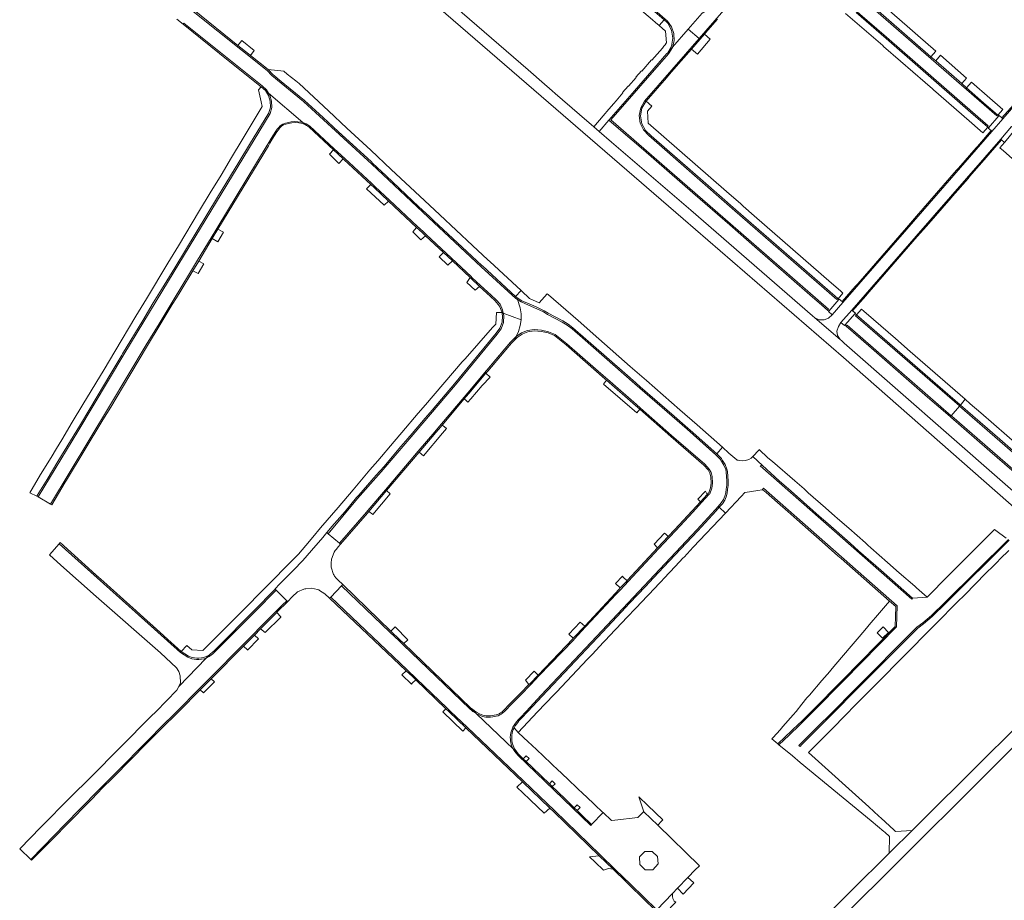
# Model space of a CAD drawing. Header units: metres. Extents: x 166325 to 190320, y 381923 to 404576.
# Tile 119 of 256: x 167105 to 167360, y 386451 to 386679. Entities that reach past the tile are written whole.
import ezdxf

# ---------------------------------------------------------------- set-up
doc = ezdxf.new("R2010")
doc.units = ezdxf.units.M
for name, color, linetype, lineweight in [('B-WE-VH-VERHARDING_ASFALT-GV', 8, 'Continuous', 18), ('B-WE-VH-VERHARDING_BETONSTRAATSTEEN-GV', 8, 'Continuous', 18), ('B-WE-VH-VERHARDING_STRAATBAKSTEEN-GV', 8, 'Continuous', 18)]:
    doc.layers.add(name, color=color, linetype=linetype, lineweight=lineweight)

msp = doc.modelspace()

# ---------------------------------------------------------------- linework, layer by layer
at = {"layer": 'B-WE-VH-VERHARDING_ASFALT-GV', "flags": 128}
for points in [[(167170.011, 386720.053), (167238.371, 386660.907), (167277.005, 386627.538), (167318.558, 386591.588), (167357.78, 386557.157), (167390.898, 386528.064)], [(167385.175, 386537.153), (167359.725, 386559.442), (167318.767, 386595.369), (167318.147, 386595.913), (167317.706, 386596.3), (167311.125, 386601.942), (167310.555, 386602.435), (167278.975, 386629.772), (167258.47, 386647.429), (167255.258, 386650.195), (167253.86, 386651.396), (167250.2, 386654.574), (167243.913, 386660.033), (167243.111, 386660.709), (167240.426, 386663.055), (167237.58, 386665.515), (167236.848, 386666.147), (167210.258, 386689.13)], [(167378.213, 386674.57), (167359.839, 386653.461), (167357.013, 386650.172), (167334.967, 386624.847), (167318.428, 386605.873), (167315.615, 386602.685), (167314.702, 386601.82), (167313.525, 386601.375), (167312.268, 386601.418), (167311.125, 386601.942), (167317.706, 386596.3), (167316.993, 386597.285), (167316.844, 386598.492), (167317.295, 386599.621), (167317.878, 386600.655), (167317.911, 386600.694), (167320.695, 386603.906), (167337.384, 386623.063), (167359.287, 386648.21), (167362.079, 386651.473)], [(167304.294, 386432.786), (167332.532, 386460.888), (167354.751, 386482.955), (167355.151, 386483.356), (167362.296, 386490.524), (167369.425, 386497.574), (167368.911, 386498.094), (167367.778, 386499.24), (167367.243, 386499.781), (167355.342, 386488.043), (167336.351, 386469.136), (167335.464, 386468.254), (167331.637, 386464.449), (167330.418, 386463.237), (167320.465, 386453.4), (167310.753, 386443.801)]]:
    msp.add_lwpolyline(points, dxfattribs=at)
at = {"layer": 'B-WE-VH-VERHARDING_BETONSTRAATSTEEN-GV', "flags": 128}
for points in [[(167272.066, 386679.064), (167261.868, 386687.919), (167250.122, 386698.126), (167245.805, 386701.89), (167237.06, 386709.472), (167231.944, 386713.918), (167229.373, 386710.945), (167232.135, 386711.184), (167235.171, 386708.529), (167239.045, 386705.171), (167244.012, 386700.865), (167244.037, 386700.843), (167249.16, 386696.385), (167252.145, 386693.774), (167253.197, 386692.865), (167255.849, 386690.561), (167261.652, 386685.527), (167262.309, 386684.954), (167269.069, 386679.071), (167269.874, 386678.372), (167270.785, 386677.586)], [(167274.252, 386671.959), (167274.697, 386673.666), (167274.626, 386675.512), (167274.024, 386677.257), (167272.943, 386678.754), (167245.819, 386702.336), (167231.379, 386714.872), (167231.089, 386715.018), (167231.384, 386714.38), (167231.944, 386713.918), (167237.06, 386709.472), (167245.805, 386701.89), (167250.122, 386698.126), (167261.868, 386687.919), (167272.066, 386679.064), (167272.868, 386678.355), (167273.028, 386678.191), (167274.043, 386676.363), (167274.378, 386674.299), (167273.992, 386672.245), (167272.931, 386670.443)], [(167310.619, 386695.636), (167308.381, 386693.086), (167329.725, 386674.539), (167356.057, 386651.63), (167355.839, 386651.364), (167355.927, 386651.262), (167356.139, 386651.08), (167358.802, 386654.191), (167358.535, 386654.407), (167358.479, 386654.456), (167358.253, 386654.191), (167339.964, 386670.113)], [(167363.337, 386657.927), (167359.598, 386653.652), (167359.839, 386653.461), (167378.213, 386674.57), (167393.858, 386692.529), (167396.794, 386695.9), (167396.763, 386695.926), (167396.566, 386696.103), (167396.526, 386696.058), (167395.907, 386695.371), (167393.602, 386692.72), (167380.622, 386677.79), (167364.772, 386659.568)], [(167294.266, 386694.456), (167282.952, 386681.433), (167281.922, 386680.76), (167278.34, 386676.65), (167281.138, 386674.271), (167288.656, 386682.907), (167296.794, 386692.266)], [(167342.477, 386670.974), (167337.824, 386675.045), (167335.045, 386677.456), (167329.749, 386682.046), (167328.888, 386682.773), (167327.623, 386681.316), (167340.365, 386670.217), (167341.191, 386669.506)], [(167147.485, 386677.944), (167159.2, 386668.575), (167167.729, 386661.755), (167168.572, 386661.033), (167169.64, 386660.114), (167169.121, 386660.943), (167167.963, 386662.015), (167147.703, 386678.217)], [(167266.23, 386665.892), (167264.786, 386664.243), (167264.861, 386664.17), (167262.856, 386661.859), (167262.773, 386661.931), (167261.325, 386660.28), (167261.412, 386660.198), (167259.652, 386658.062), (167259.08, 386657.41), (167257.772, 386655.912), (167256.327, 386654.244), (167253.86, 386651.396), (167255.258, 386650.195), (167257.818, 386653.13), (167264.398, 386660.67), (167272.826, 386670.321), (167272.931, 386670.443), (167273.992, 386672.245), (167274.378, 386674.299), (167274.043, 386676.363), (167273.028, 386678.191), (167272.868, 386678.355), (167272.066, 386679.064), (167270.785, 386677.586), (167272.459, 386676.133), (167272.704, 386673.11), (167272.482, 386672.845), (167272.517, 386672.791), (167272.019, 386672.215), (167271.638, 386671.772), (167269.567, 386669.39), (167268.912, 386668.636), (167268.824, 386668.693), (167266.313, 386665.819)], [(167274.252, 386671.959), (167274.231, 386671.88), (167273.269, 386670.304), (167258.316, 386653.178), (167289.321, 386626.235), (167314.671, 386604.16), (167314.456, 386603.897), (167314.75, 386603.624), (167317.39, 386606.622), (167317.142, 386606.85), (167317.086, 386606.889), (167316.844, 386606.626), (167290.436, 386629.644), (167268.147, 386649.099), (167266.775, 386650.543), (167265.919, 386652.341), (167265.663, 386654.316), (167266.033, 386656.273), (167266.991, 386658.019), (167281.138, 386674.271), (167278.34, 386676.65)], [(167282.529, 386675.345), (167281.398, 386674.05), (167279.174, 386671.505), (167280.732, 386670.183), (167280.786, 386670.137), (167284.042, 386674.069)], [(167161.711, 386672.451), (167164.445, 386670.259), (167164.935, 386669.866), (167165.952, 386671.169), (167162.724, 386673.7)], [(167272.709, 386664.072), (167273.511, 386664.991), (167276.555, 386668.481), (167279.174, 386671.505), (167281.398, 386674.05), (167281.138, 386674.271), (167266.991, 386658.019), (167266.033, 386656.273), (167265.663, 386654.316), (167265.919, 386652.341), (167266.775, 386650.543), (167268.147, 386649.099), (167290.436, 386629.644), (167316.844, 386606.626), (167317.086, 386606.889), (167312.449, 386610.933), (167297.957, 386623.565), (167290.665, 386629.898), (167282.223, 386637.263), (167269.409, 386648.441), (167268.764, 386649.02), (167267.271, 386650.389), (167266.314, 386652.174), (167266.001, 386654.175), (167266.366, 386656.168), (167267.37, 386657.927), (167267.422, 386657.988)], [(167274.252, 386671.959), (167272.931, 386670.443), (167272.826, 386670.321), (167264.398, 386660.67), (167257.818, 386653.13), (167260.928, 386650.446), (167266.781, 386645.395), (167279.577, 386634.248), (167289.087, 386625.981), (167295.571, 386620.309), (167309.874, 386607.872), (167312.951, 386605.203), (167314.456, 386603.897), (167314.671, 386604.16), (167289.321, 386626.235), (167258.316, 386653.178), (167273.269, 386670.304), (167274.231, 386671.88)], [(167342.445, 386668.41), (167349.176, 386662.561), (167350.462, 386664.006), (167343.71, 386669.9)], [(167174.497, 386665.02), (167173.566, 386665.792), (167169.542, 386666.172), (167170.737, 386664.872), (167172.911, 386663.088), (167175.208, 386661.204), (167178.933, 386658.147), (167183.741, 386653.743), (167187.685, 386650.132), (167196.268, 386642.271), (167196.602, 386641.966), (167200.113, 386638.663), (167208.589, 386630.688), (167211.328, 386628.112), (167212.477, 386627.037), (167221.017, 386619.078), (167224.952, 386615.409), (167225.017, 386615.35), (167233.612, 386607.454), (167235.028, 386608.994), (167226.971, 386616.47), (167226.474, 386616.937), (167222.506, 386620.667), (167213.973, 386628.603), (167210.037, 386632.269), (167201.386, 386640.351), (167196.108, 386645.291), (167189.933, 386651.041), (167185.189, 386655.474), (167177.53, 386662.616), (167176.663, 386663.308)], [(167359.131, 386656.462), (167356.448, 386658.792), (167351.69, 386662.924), (167350.419, 386661.474), (167354.834, 386657.619), (167358.479, 386654.456), (167358.535, 386654.407), (167359.813, 386655.871)], [(167167.729, 386661.755), (167167.056, 386660.941), (167167.752, 386657.793), (167168.018, 386656.632), (167162.792, 386647.979), (167160.052, 386643.423), (167157.35, 386638.85), (167154.545, 386634.282), (167151.79, 386629.694), (167146.27, 386620.533), (167143.556, 386616.033), (167138.001, 386606.831), (167135.283, 386602.321), (167129.814, 386593.212), (167127.022, 386588.565), (167121.564, 386579.455), (167118.786, 386574.863), (167116.08, 386570.3), (167114.741, 386568.081), (167113.318, 386565.72), (167110.604, 386561.294), (167107.83, 386556.61), (167109.604, 386555.73), (167109.712, 386555.896), (167112.268, 386560.031), (167115.079, 386564.659), (167119.959, 386572.692), (167120.642, 386573.835), (167123.357, 386578.381), (167128.81, 386587.511), (167131.645, 386592.257), (167131.834, 386592.573), (167137.054, 386601.222), (167139.785, 386605.746), (167141.913, 386609.272), (167145.332, 386614.893), (167148.088, 386619.424), (167153.645, 386628.559), (167156.422, 386633.124), (167161.956, 386642.222), (167164.709, 386646.748), (167169.724, 386654.993), (167170.106, 386656.471), (167170.078, 386657.997), (167169.64, 386659.46), (167168.838, 386660.735)], [(167167.729, 386661.755), (167168.838, 386660.735), (167169.64, 386659.46), (167170.078, 386657.997), (167170.106, 386656.471), (167169.724, 386654.993), (167164.709, 386646.748), (167161.956, 386642.222), (167156.422, 386633.124), (167153.645, 386628.559), (167148.088, 386619.424), (167145.332, 386614.893), (167141.913, 386609.272), (167139.785, 386605.746), (167137.054, 386601.222), (167131.834, 386592.573), (167131.645, 386592.257), (167128.81, 386587.511), (167123.357, 386578.381), (167120.642, 386573.835), (167119.959, 386572.692), (167115.079, 386564.659), (167112.268, 386560.031), (167109.712, 386555.896), (167109.604, 386555.73), (167109.944, 386555.531), (167120.259, 386572.511), (167132.134, 386592.393), (167142.212, 386609.091), (167170.023, 386654.811), (167170.448, 386656.394), (167170.426, 386658.034), (167169.959, 386659.605), (167169.64, 386660.114), (167168.572, 386661.033)], [(167169.64, 386660.114), (167169.959, 386659.605), (167170.426, 386658.034), (167170.448, 386656.394), (167170.023, 386654.811), (167142.212, 386609.091), (167132.134, 386592.393), (167120.259, 386572.511), (167109.944, 386555.531), (167113.147, 386553.652), (167128.444, 386578.99), (167137.957, 386594.938), (167141.265, 386600.356), (167144.403, 386605.497), (167145.489, 386607.276), (167146.688, 386609.261), (167149.707, 386614.257), (167151.242, 386616.798), (167154.742, 386622.591), (167156.234, 386625.059), (167169.284, 386646.654), (167169.679, 386647.307), (167170.297, 386648.329), (167171.495, 386650.245), (167171.886, 386650.782), (167172.303, 386651.23), (167172.685, 386651.657), (167173.304, 386652.04), (167173.989, 386652.276), (167174.765, 386652.489), (167175.507, 386652.657), (167176.406, 386652.702), (167177.216, 386652.669), (167178.07, 386652.568), (167178.551, 386652.443)], [(167317.806, 386608.865), (167315.428, 386610.915), (167295.463, 386628.31), (167292.55, 386630.849), (167291.936, 386631.408), (167288.287, 386634.593), (167267.966, 386652.289), (167267.752, 386655.429), (167268.894, 386656.748), (167267.422, 386657.988), (167267.37, 386657.927), (167266.366, 386656.168), (167266.001, 386654.175), (167266.314, 386652.174), (167267.271, 386650.389), (167268.764, 386649.02), (167269.409, 386648.441), (167282.223, 386637.263), (167290.665, 386629.898), (167297.957, 386623.565), (167312.449, 386610.933), (167317.086, 386606.889), (167317.142, 386606.85), (167318.429, 386608.313)], [(167155.042, 386622.41), (167156.534, 386624.878), (167169.584, 386646.473), (167169.979, 386647.126), (167170.595, 386648.146), (167171.796, 386650.06), (167172.18, 386650.59), (167172.504, 386651.017), (167172.95, 386651.533), (167173.512, 386651.847), (167174.145, 386652.063), (167174.79, 386652.227), (167175.672, 386652.395), (167176.575, 386652.466), (167177.466, 386652.414), (167178.034, 386652.314), (167178.596, 386652.164), (167179.128, 386651.947), (167178.551, 386652.443), (167178.07, 386652.568), (167177.216, 386652.669), (167176.406, 386652.702), (167175.507, 386652.657), (167174.765, 386652.489), (167173.989, 386652.276), (167173.304, 386652.04), (167172.685, 386651.657), (167172.303, 386651.23), (167171.886, 386650.782), (167171.495, 386650.245), (167170.297, 386648.329), (167169.679, 386647.307), (167169.284, 386646.654), (167156.234, 386625.059), (167154.742, 386622.591), (167151.242, 386616.798), (167149.707, 386614.257), (167146.688, 386609.261), (167145.489, 386607.276), (167144.403, 386605.497), (167141.265, 386600.356), (167137.957, 386594.938), (167128.444, 386578.99), (167113.147, 386553.652), (167113.465, 386553.465), (167116.976, 386559.319), (167117.319, 386559.886), (167126.755, 386575.521), (167128.744, 386578.81), (167132.035, 386584.327), (167133.685, 386587.093), (167138.257, 386594.757), (167141.564, 386600.174), (167144.702, 386605.315), (167145.788, 386607.094), (167146.988, 386609.08), (167150.007, 386614.076), (167151.542, 386616.617)], [(167188.939, 386643.114), (167189.176, 386642.895), (167196.142, 386636.451), (167197.053, 386635.608), (167200.734, 386632.144), (167207.971, 386625.333), (167209.413, 386623.976), (167210.292, 386623.153), (167214.929, 386618.826), (167217.242, 386616.654), (167221.865, 386612.322), (167222.093, 386612.108), (167224.31, 386610.042), (167227.045, 386607.492), (167228.348, 386606.343), (167229.469, 386604.943), (167230.115, 386603.27), (167230.448, 386603.146), (167230.273, 386604.003), (167229.592, 386605.407), (167228.585, 386606.6), (167227.288, 386607.744), (167224.549, 386610.298), (167222.332, 386612.364), (167222.104, 386612.577), (167210.531, 386623.409), (167209.653, 386624.231), (167208.211, 386625.588), (167200.974, 386632.399), (167197.292, 386635.864), (167196.38, 386636.708), (167189.414, 386643.152), (167186.658, 386645.702), (167180.371, 386651.519), (167180.061, 386651.737), (167179.419, 386652.107), (167178.723, 386652.399), (167178.551, 386652.443), (167179.128, 386651.947), (167179.473, 386651.74), (167179.803, 386651.501), (167180.133, 386651.262), (167186.436, 386645.435)], [(167357.013, 386650.172), (167359.839, 386653.461), (167359.598, 386653.652), (167358.894, 386654.275), (167358.802, 386654.191), (167356.139, 386651.08), (167356.063, 386650.991), (167356.787, 386650.374)], [(167357.013, 386650.172), (167356.787, 386650.374), (167353.228, 386646.262), (167352.91, 386645.897), (167348.36, 386640.68), (167347.863, 386640.11), (167337.474, 386628.2), (167334.905, 386625.248), (167322.294, 386610.743), (167321.619, 386609.979), (167318.183, 386606.091), (167318.428, 386605.873), (167334.967, 386624.847)], [(167362.958, 386650.564), (167363.039, 386650.662), (167362.324, 386651.266), (167362.079, 386651.473), (167359.287, 386648.21), (167359.526, 386647.997), (167360.288, 386647.32), (167360.367, 386647.416)], [(167346.412, 386632.966), (167346.806, 386633.418), (167350.808, 386638.017), (167351.201, 386638.47), (167355.618, 386643.547), (167356.03, 386644.021), (167359.526, 386647.997), (167359.287, 386648.21), (167337.384, 386623.063), (167320.695, 386603.906), (167320.933, 386603.702), (167324.326, 386607.624), (167325.2, 386608.634), (167337.681, 386622.923), (167340.073, 386625.68)], [(167188.939, 386643.114), (167186.436, 386645.435), (167185.389, 386644.274), (167187.81, 386641.891)], [(167196.142, 386636.451), (167195.029, 386635.284), (167199.556, 386631.035), (167200.734, 386632.144), (167197.053, 386635.608)], [(167155.042, 386622.41), (167156.463, 386621.603), (167157.984, 386624.125), (167156.534, 386624.878)], [(167210.292, 386623.153), (167209.413, 386623.976), (167207.971, 386625.333), (167206.967, 386624.14), (167209.107, 386622.127)], [(167217.242, 386616.654), (167214.929, 386618.826), (167213.871, 386617.681), (167216.114, 386615.558)], [(167151.386, 386613.395), (167152.859, 386615.856), (167151.542, 386616.617), (167150.007, 386614.076)], [(167223.12, 386609.068), (167224.31, 386610.042), (167222.093, 386612.108), (167221.865, 386612.322), (167220.962, 386611.054)], [(167285.739, 386566.717), (167287.204, 386568.385), (167280.617, 386574.17), (167276.151, 386578.073), (167267.541, 386585.635), (167263.339, 386589.338), (167255.209, 386596.471), (167249.82, 386601.174), (167242.126, 386607.873), (167241.783, 386608.153), (167239.72, 386605.775), (167237.193, 386606.948), (167235.125, 386608.904), (167235.028, 386608.994), (167233.612, 386607.454), (167233.915, 386607.176), (167235.253, 386606.341), (167237.107, 386605.518), (167238.921, 386604.725), (167239.309, 386604.556), (167241.063, 386603.723), (167242.089, 386603.073), (167245.84, 386601.094), (167247.216, 386600.25), (167248.479, 386599.284), (167249.125, 386598.728), (167251.164, 386596.971), (167253.114, 386595.266), (167261.9, 386587.588), (167264.737, 386585.108), (167265.921, 386584.074), (167274.714, 386576.401), (167278.26, 386573.306), (167278.837, 386572.798)], [(167233, 386490.265), (167232.835, 386490.578), (167232.636, 386491.025), (167232.477, 386491.488), (167232.376, 386491.904), (167232.308, 386492.326), (167232.268, 386492.748), (167232.261, 386493.304), (167232.303, 386493.862), (167232.396, 386494.412), (167232.533, 386494.926), (167232.715, 386495.428), (167232.936, 386495.913), (167233.231, 386496.423), (167233.567, 386496.904), (167233.921, 386497.361), (167234.244, 386497.739), (167234.577, 386498.097), (167234.905, 386498.451), (167236.352, 386500), (167240.263, 386504.186), (167254.57, 386519.385), (167280.611, 386547.024), (167285.326, 386552.193), (167286.122, 386553.083), (167286.901, 386553.955), (167287.502, 386554.877), (167287.819, 386555.698), (167288.045, 386556.593), (167288.204, 386557.503), (167288.299, 386558.581), (167288.298, 386559.681), (167288.247, 386560.789), (167288.218, 386561.203), (167288.181, 386561.622), (167288.147, 386562.03), (167288.046, 386562.629), (167287.56, 386563.758), (167286.664, 386565.249), (167285.497, 386566.464), (167278.029, 386573.043), (167264.507, 386584.844), (167250.935, 386596.707), (167248.258, 386599.012), (167247.018, 386599.961), (167245.667, 386600.79), (167241.913, 386602.77), (167240.894, 386603.416), (167239.164, 386604.237), (167236.966, 386605.198), (167235.089, 386606.031), (167234.084, 386606.658), (167234.784, 386604.512), (167235.049, 386602.977), (167235.071, 386601.419), (167234.851, 386599.877), (167234.394, 386598.387), (167233.854, 386597.244), (167233.759, 386597.043), (167233.811, 386597.095), (167235.181, 386598.019), (167236.733, 386598.658), (167238.455, 386598.911), (167240.37, 386598.737), (167242.13, 386598.312), (167243.862, 386597.618), (167246.925, 386595.173), (167256.997, 386586.386), (167257.433, 386586.007), (167264.936, 386579.48), (167266.015, 386578.526), (167274.046, 386571.431), (167282.646, 386564.041), (167283.776, 386562.732), (167284.274, 386561.855), (167284.561, 386560.819), (167284.61, 386559.073), (167284.453, 386557.756), (167283.899, 386556.348), (167283.783, 386556.223), (167281.783, 386554.065), (167279.495, 386551.598), (167275.09, 386546.849), (167273.393, 386545.024), (167270.679, 386542.105), (167262.906, 386533.752), (167260.722, 386531.404), (167259.705, 386530.311), (167251.775, 386521.849), (167248.827, 386518.703), (167248.688, 386518.555), (167239.687, 386509.163), (167237.539, 386506.922), (167237.34, 386506.719), (167235.143, 386504.472), (167232.742, 386502.029), (167230.748, 386500), (167230.341, 386499.586), (167229.909, 386499.306), (167229.527, 386499.071), (167229.104, 386498.865), (167228.636, 386498.724), (167228.171, 386498.638), (167227.719, 386498.573), (167227.141, 386498.5), (167226.543, 386498.457), (167225.93, 386498.481), (167225.017, 386498.694), (167224.148, 386499.061), (167223.538, 386499.389)], [(167233, 386490.265), (167234.42, 386488.895), (167234.054, 386489.363), (167233.687, 386489.831), (167233.364, 386490.324), (167233.15, 386490.731), (167232.962, 386491.153), (167232.813, 386491.586), (167232.719, 386491.973), (167232.655, 386492.37), (167232.618, 386492.767), (167232.611, 386493.293), (167232.651, 386493.82), (167232.738, 386494.338), (167232.867, 386494.821), (167233.039, 386495.296), (167233.247, 386495.752), (167233.526, 386496.235), (167233.849, 386496.696), (167234.193, 386497.14), (167234.505, 386497.506), (167234.833, 386497.859), (167235.161, 386498.212), (167236.831, 386500), (167240.518, 386503.947), (167254.825, 386519.145), (167254.917, 386519.243), (167258.609, 386523.161), (167261.093, 386525.797), (167263.142, 386527.972), (167267.287, 386532.372), (167269.33, 386534.54), (167273.437, 386538.899), (167277.908, 386543.645), (167280.868, 386546.786), (167285.586, 386551.958), (167286.383, 386552.85), (167287.18, 386553.742), (167287.815, 386554.717), (167288.143, 386555.567), (167288.388, 386556.52), (167288.551, 386557.458), (167288.649, 386558.566), (167288.648, 386559.689), (167288.596, 386560.809), (167288.567, 386561.23), (167288.53, 386561.652), (167288.494, 386562.073), (167288.384, 386562.729), (167287.872, 386563.918), (167287.258, 386564.939), (167286.944, 386565.463), (167285.739, 386566.717), (167278.837, 386572.798), (167278.26, 386573.306), (167274.714, 386576.401), (167265.921, 386584.074), (167264.737, 386585.108), (167261.9, 386587.588), (167253.114, 386595.266), (167251.164, 386596.971), (167249.125, 386598.728), (167248.479, 386599.284), (167247.216, 386600.25), (167245.84, 386601.094), (167242.089, 386603.073), (167241.063, 386603.723), (167239.309, 386604.556), (167238.921, 386604.725), (167237.107, 386605.518), (167235.253, 386606.341), (167233.915, 386607.176), (167234.084, 386606.658), (167235.089, 386606.031), (167236.966, 386605.198), (167239.164, 386604.237), (167240.894, 386603.416), (167241.913, 386602.77), (167245.667, 386600.79), (167247.018, 386599.961), (167248.258, 386599.012), (167250.935, 386596.707), (167264.507, 386584.844), (167278.029, 386573.043), (167285.497, 386566.464), (167286.664, 386565.249), (167287.56, 386563.758), (167288.046, 386562.629), (167288.147, 386562.03), (167288.181, 386561.622), (167288.218, 386561.203), (167288.247, 386560.789), (167288.298, 386559.681), (167288.299, 386558.581), (167288.204, 386557.503), (167288.045, 386556.593), (167287.819, 386555.698), (167287.502, 386554.877), (167286.901, 386553.955), (167286.122, 386553.083), (167285.326, 386552.193), (167280.611, 386547.024), (167254.57, 386519.385), (167240.263, 386504.186), (167236.352, 386500), (167234.905, 386498.451), (167234.577, 386498.097), (167234.244, 386497.739), (167233.921, 386497.361), (167233.567, 386496.904), (167233.231, 386496.423), (167232.936, 386495.913), (167232.715, 386495.428), (167232.533, 386494.926), (167232.396, 386494.412), (167232.303, 386493.862), (167232.261, 386493.304), (167232.268, 386492.748), (167232.308, 386492.326), (167232.376, 386491.904), (167232.477, 386491.488), (167232.636, 386491.025), (167232.835, 386490.578)], [(167318.428, 386605.873), (167318.183, 386606.091), (167317.473, 386606.726), (167317.39, 386606.622), (167314.75, 386603.624), (167314.679, 386603.526), (167315.615, 386602.685)], [(167320.933, 386603.702), (167320.695, 386603.906), (167317.911, 386600.694), (167318.86, 386599.896), (167318.934, 386599.994), (167321.574, 386602.997), (167321.649, 386603.083)], [(167321.93, 386602.671), (167328.462, 386597.009), (167342.996, 386584.394), (167348.814, 386579.337), (167348.831, 386579.322), (167350.06, 386580.837), (167344.9, 386585.338), (167335.802, 386593.226), (167331.986, 386596.535), (167326.291, 386601.481), (167323.785, 386603.641), (167323.229, 386604.143)], [(167154.315, 386514.667), (167154.571, 386514.858), (167155.066, 386515.267), (167155.513, 386515.668), (167155.942, 386516.092), (167156.371, 386516.516), (167165.906, 386526.119), (167171.227, 386531.592), (167171.331, 386531.705), (167172.507, 386532.927), (167176.085, 386536.551), (167178.5, 386539.039), (167180.784, 386541.649), (167183.656, 386545.032), (167184.74, 386546.316), (167184.814, 386546.397), (167186.036, 386547.831), (167189.455, 386551.786), (167192.445, 386555.376), (167192.994, 386555.995), (167197.546, 386561.135), (167198.533, 386562.249), (167199.466, 386563.34), (167203.925, 386568.55), (167205.749, 386570.681), (167206.827, 386571.941), (167210.185, 386575.884), (167211.992, 386578.006), (167217.792, 386584.817), (167228.618, 386597.895), (167229.58, 386599.239), (167230.134, 386600.797), (167230.237, 386602.447), (167230.19, 386602.861), (167230.115, 386603.27), (167229.857, 386603.277), (167229.242, 386603.293), (167228.654, 386603.309), (167228.512, 386600.293), (167227.681, 386599.362), (167220.576, 386591.271), (167220.321, 386591.011), (167219.822, 386590.52), (167210.315, 386579.415), (167208.428, 386577.204), (167204.177, 386572.224), (167202.17, 386569.877), (167197.913, 386564.911), (167195.877, 386562.499), (167191.521, 386557.401), (167187.709, 386552.83), (167183.136, 386547.481), (167181.137, 386545.118), (167179.287, 386542.919), (167177.379, 386540.685), (167174.565, 386537.814), (167170.438, 386533.666), (167169.902, 386533.13), (167161.613, 386524.774), (167160.873, 386524.029), (167159.731, 386522.877), (167159.488, 386522.623), (167152.629, 386515.734), (167149.732, 386515.894), (167148.437, 386517.052), (167147.026, 386515.474), (167147.96, 386514.9), (167148.894, 386514.325), (167149.882, 386513.93), (167150.446, 386513.823), (167151.026, 386513.768), (167151.602, 386513.766), (167152.251, 386513.827), (167152.896, 386513.956), (167153.506, 386514.167), (167154.055, 386514.473)], [(167185.101, 386546.011), (167192.713, 386555.15), (167198.797, 386562.019), (167207.093, 386571.714), (167218.06, 386584.592), (167228.883, 386597.667), (167229.895, 386599.088), (167230.478, 386600.733), (167230.586, 386602.474), (167230.448, 386603.146), (167230.115, 386603.27), (167230.19, 386602.861), (167230.237, 386602.447), (167230.134, 386600.797), (167229.58, 386599.239), (167228.618, 386597.895), (167217.792, 386584.817), (167211.992, 386578.006), (167210.185, 386575.884), (167206.827, 386571.941), (167205.749, 386570.681), (167203.925, 386568.55), (167199.466, 386563.34), (167198.533, 386562.249), (167197.546, 386561.135), (167192.994, 386555.995), (167192.445, 386555.376), (167189.455, 386551.786), (167186.036, 386547.831), (167184.814, 386546.397), (167184.74, 386546.316)], [(167233.759, 386597.043), (167233.854, 386597.244), (167234.394, 386598.387), (167234.851, 386599.877), (167235.071, 386601.419), (167230.448, 386603.146), (167230.586, 386602.474), (167230.478, 386600.733), (167229.895, 386599.088), (167228.883, 386597.667), (167218.06, 386584.592), (167207.093, 386571.714), (167198.797, 386562.019), (167192.713, 386555.15), (167185.101, 386546.011), (167188.005, 386543.556), (167194.991, 386551.574), (167195.327, 386551.971), (167199.934, 386557.396), (167208.389, 386567.355), (167212.677, 386572.405), (167213.457, 386573.324), (167221.223, 386582.497), (167226.093, 386588.249), (167226.179, 386588.351), (167230.85, 386593.863), (167232.335, 386595.614)], [(167321.886, 386602.711), (167321.574, 386602.997), (167318.934, 386599.994), (167319.252, 386599.715), (167319.471, 386599.974), (167346.412, 386576.564), (167348.606, 386579.064), (167348.591, 386579.077), (167321.649, 386602.448)], [(167321.886, 386602.711), (167321.649, 386602.448), (167348.591, 386579.077), (167348.606, 386579.064), (167348.831, 386579.322), (167348.814, 386579.337), (167342.996, 386584.394), (167328.462, 386597.009), (167321.93, 386602.671)], [(167260.752, 386531.949), (167260.466, 386531.642), (167259.449, 386530.55), (167251.52, 386522.088), (167248.571, 386518.942), (167248.434, 386518.795), (167239.434, 386509.405), (167237.288, 386507.166), (167237.09, 386506.964), (167234.893, 386504.717), (167232.492, 386502.274), (167230.257, 386500), (167230.091, 386499.831), (167229.725, 386499.604), (167229.358, 386499.378), (167228.976, 386499.192), (167228.553, 386499.065), (167228.114, 386498.983), (167227.672, 386498.92), (167227.106, 386498.848), (167226.537, 386498.807), (167225.977, 386498.829), (167225.126, 386499.028), (167224.299, 386499.377), (167223.512, 386499.8), (167223.204, 386500), (167222.979, 386500.146), (167222.468, 386500.53), (167221.956, 386500.915), (167223.538, 386499.389), (167224.148, 386499.061), (167225.017, 386498.694), (167225.93, 386498.481), (167226.543, 386498.457), (167227.141, 386498.5), (167227.719, 386498.573), (167228.171, 386498.638), (167228.636, 386498.724), (167229.104, 386498.865), (167229.527, 386499.071), (167229.909, 386499.306), (167230.341, 386499.586), (167230.748, 386500), (167232.742, 386502.029), (167235.143, 386504.472), (167237.34, 386506.719), (167237.539, 386506.922), (167239.687, 386509.163), (167248.688, 386518.555), (167248.827, 386518.703), (167251.775, 386521.849), (167259.705, 386530.311), (167260.722, 386531.404), (167262.906, 386533.752), (167270.679, 386542.105), (167273.393, 386545.024), (167275.09, 386546.849), (167279.495, 386551.598), (167281.783, 386554.065), (167283.783, 386556.223), (167283.899, 386556.348), (167284.453, 386557.756), (167284.61, 386559.073), (167284.561, 386560.819), (167284.274, 386561.855), (167283.776, 386562.732), (167282.646, 386564.041), (167274.046, 386571.431), (167266.015, 386578.526), (167264.936, 386579.48), (167257.433, 386586.007), (167256.997, 386586.386), (167246.925, 386595.173), (167243.862, 386597.618), (167242.13, 386598.312), (167240.37, 386598.737), (167238.455, 386598.911), (167236.733, 386598.658), (167235.181, 386598.019), (167233.811, 386597.095), (167233.759, 386597.043), (167233.314, 386596.101), (167234.035, 386596.824), (167235.08, 386597.529), (167235.347, 386597.709), (167235.516, 386597.779), (167236.826, 386598.318), (167238.465, 386598.559), (167240.313, 386598.391), (167242.023, 386597.978), (167243.684, 386597.312), (167246.701, 386594.904), (167256.767, 386586.122), (167257.203, 386585.743), (167264.705, 386579.217), (167265.783, 386578.264), (167273.816, 386571.167), (167282.398, 386563.793), (167283.489, 386562.529), (167283.948, 386561.72), (167284.212, 386560.767), (167284.259, 386559.089), (167284.11, 386557.839), (167283.642, 386556.586), (167283.526, 386556.461), (167283.237, 386556.149), (167281.521, 386554.298), (167279.238, 386551.836), (167274.834, 386547.087), (167273.137, 386545.262), (167270.423, 386542.343), (167262.65, 386533.99), (167262.5, 386533.829)], [(167321.138, 386598.072), (167325.794, 386594.016), (167340.34, 386581.368), (167346.19, 386576.31), (167346.412, 386576.564), (167319.471, 386599.974), (167319.252, 386599.715), (167320.516, 386598.613)], [(167212.944, 386572.179), (167213.618, 386572.973), (167213.724, 386573.098), (167214.609, 386574.143), (167220.345, 386580.918), (167221.49, 386582.271), (167225.952, 386587.541), (167226.36, 386588.023), (167226.446, 386588.125), (167230.654, 386593.09), (167231.117, 386593.637), (167232.592, 386595.377), (167233.314, 386596.101), (167233.759, 386597.043), (167232.335, 386595.614), (167230.85, 386593.863), (167226.179, 386588.351), (167226.093, 386588.249), (167221.223, 386582.497), (167213.457, 386573.324), (167212.677, 386572.405), (167208.389, 386567.355), (167199.934, 386557.396), (167195.327, 386551.971), (167194.991, 386551.574), (167188.005, 386543.556), (167188.308, 386543.299), (167195.256, 386551.346), (167195.594, 386551.744), (167200.201, 386557.169), (167208.649, 386567.12)], [(167224.99, 386584.42), (167227.056, 386586.574), (167225.952, 386587.541), (167221.49, 386582.271), (167220.345, 386580.918), (167220.862, 386580.455), (167221.296, 386580.065), (167222.028, 386580.928)], [(167265.783, 386578.264), (167264.705, 386579.217), (167257.203, 386585.743), (167256.421, 386584.718), (167265.007, 386577.344)], [(167346.412, 386576.564), (167346.591, 386576.408), (167390.718, 386538.095), (167393.98, 386535.262), (167409.038, 386550.392), (167417.062, 386558.458), (167414.706, 386560.814), (167406.462, 386552.516), (167397.066, 386543.06), (167395.822, 386541.981), (167394.267, 386541.437), (167392.622, 386541.504), (167391.117, 386542.172), (167348.606, 386579.064)], [(167348.606, 386579.064), (167391.117, 386542.172), (167392.622, 386541.504), (167394.267, 386541.437), (167395.822, 386541.981), (167397.066, 386543.06), (167406.462, 386552.516), (167414.706, 386560.814), (167414.482, 386561.038), (167414.457, 386561.067), (167407.555, 386554.108), (167406.251, 386552.77), (167397.379, 386543.871), (167396.827, 386543.312), (167395.724, 386542.303), (167394.325, 386541.772), (167392.83, 386541.795), (167391.449, 386542.369), (167391.233, 386542.523), (167391.027, 386542.69), (167373.569, 386557.824), (167359.031, 386570.445), (167348.831, 386579.322)], [(167417.062, 386558.458), (167409.038, 386550.392), (167393.98, 386535.262), (167390.718, 386538.095), (167346.591, 386576.408), (167346.412, 386576.564), (167346.19, 386576.31), (167346.384, 386576.142), (167356.481, 386567.354), (167371.032, 386554.735), (167387.804, 386540.155), (167388.257, 386539.761), (167390.514, 386537.828), (167393.08, 386535.597), (167393.996, 386534.8), (167400.365, 386541.186), (167409.301, 386550.174), (167410.449, 386551.343), (167417.287, 386558.233)], [(167214.723, 386572.014), (167215.719, 386573.203), (167215.169, 386573.668), (167214.609, 386574.143), (167213.724, 386573.098), (167213.618, 386572.973), (167212.944, 386572.179), (167208.649, 386567.12), (167209.81, 386566.163)], [(167295.062, 386566.013), (167297.584, 386563.665), (167300.816, 386560.694), (167301.935, 386559.676), (167304.313, 386557.584), (167306.544, 386555.622), (167312.298, 386550.56), (167314.519, 386548.606), (167320.268, 386543.549), (167322.48, 386541.603), (167328.238, 386536.537), (167330.456, 386534.586), (167336.456, 386529.308), (167340.251, 386529.564), (167337.48, 386531.966), (167337.004, 386532.396), (167333.005, 386535.876), (167329.979, 386538.557), (167325.679, 386542.324), (167324.829, 386543.076), (167324.223, 386543.616), (167319.915, 386547.417), (167317.622, 386549.432), (167316.935, 386550.033), (167316.313, 386550.565), (167313.888, 386552.697), (167309.442, 386556.601), (167308.613, 386557.333), (167308.329, 386557.581), (167305.924, 386559.69), (167300.159, 386564.664), (167298.924, 386565.631), (167296.702, 386567.772), (167296.604, 386567.67)], [(167336.456, 386529.308), (167330.456, 386534.586), (167328.238, 386536.537), (167322.48, 386541.603), (167320.268, 386543.549), (167314.519, 386548.606), (167312.298, 386550.56), (167306.544, 386555.622), (167304.313, 386557.584), (167301.935, 386559.676), (167300.816, 386560.694), (167297.584, 386563.665), (167297.002, 386563.563), (167336.231, 386529.053)], [(167301.56, 386491.56), (167301.824, 386491.342), (167304.463, 386493.857), (167307.222, 386496.487), (167310.71, 386500), (167318.612, 386507.959), (167332.322, 386521.859), (167332.429, 386527.324), (167297.836, 386557.754), (167297.605, 386557.491), (167297.703, 386557.405), (167298.514, 386556.691), (167301.455, 386554.104), (167304.106, 386551.773), (167306.471, 386549.691), (167310.219, 386546.394), (167312.272, 386544.588), (167317.131, 386540.313), (167317.98, 386539.567), (167330.484, 386528.568), (167332.085, 386527.159), (167331.985, 386522.001), (167318.37, 386508.198), (167310.231, 386500), (167309.889, 386499.656), (167307.575, 386497.325), (167306.981, 386496.727)], [(167196.591, 386551.051), (167196.646, 386551.013), (167201.133, 386556.327), (167200.201, 386557.169), (167195.594, 386551.744)], [(167281.521, 386554.298), (167283.237, 386556.149), (167282.775, 386556.992), (167280.857, 386554.903)], [(167287.983, 386551.339), (167286.383, 386552.85), (167285.586, 386551.958), (167280.868, 386546.786), (167277.908, 386543.645), (167273.437, 386538.899), (167269.33, 386534.54), (167267.287, 386532.372), (167263.142, 386527.972), (167261.093, 386525.797), (167258.609, 386523.161), (167254.917, 386519.243), (167254.825, 386519.145), (167240.518, 386503.947), (167236.831, 386500), (167235.161, 386498.212), (167234.833, 386497.859), (167234.505, 386497.506), (167234.193, 386497.14), (167233.849, 386496.696), (167233.526, 386496.235), (167233.247, 386495.752), (167234.313, 386494.551), (167239.331, 386499.85), (167243.515, 386504.273), (167244.208, 386504.999), (167252.254, 386513.524), (167252.765, 386514.045), (167253.518, 386514.841), (167256.344, 386517.833), (167258.511, 386520.126), (167258.93, 386520.574), (167259.698, 386521.382), (167262.542, 386524.368), (167264.707, 386526.656), (167265.163, 386527.121), (167265.926, 386527.932), (167268.149, 386530.292), (167270.895, 386533.222), (167271.302, 386533.664), (167272.078, 386534.469), (167274.931, 386537.487), (167277.057, 386539.759), (167277.248, 386539.965), (167279.617, 386542.479)], [(167185.455, 386529.269), (167185.774, 386529.602), (167188.575, 386532.53), (167188.853, 386532.821), (167187.627, 386533.975), (167187.161, 386534.467), (167186.756, 386535.011), (167186.623, 386535.223), (167186.498, 386535.44), (167185.854, 386537.357), (167185.866, 386537.858), (167185.878, 386538.358), (167185.902, 386539.378), (167186.635, 386541.262), (167186.903, 386541.662), (167187.202, 386542.039), (167187.667, 386542.569), (167188.308, 386543.299), (167188.005, 386543.556), (167185.101, 386546.011), (167184.74, 386546.316), (167183.656, 386545.032), (167180.784, 386541.649), (167178.5, 386539.039), (167176.085, 386536.551), (167172.507, 386532.927), (167171.331, 386531.705), (167171.62, 386531.418), (167174.407, 386528.652), (167174.599, 386528.46), (167175.781, 386529.664), (167177.174, 386530.951), (167178.783, 386531.664), (167178.808, 386531.675), (167179.037, 386531.732), (167179.277, 386531.753), (167180.798, 386531.888), (167182.341, 386531.511), (167182.641, 386531.438), (167182.81, 386531.33), (167184.24, 386530.417)], [(167272.546, 386545.846), (167272.228, 386546.161), (167269.555, 386543.298), (167270.423, 386542.343), (167273.137, 386545.262)], [(167153.455, 386513.778), (167152.988, 386513.617), (167152.302, 386513.48), (167151.618, 386513.416), (167151.009, 386513.418), (167150.397, 386513.476), (167149.784, 386513.592), (167148.736, 386514.011), (167147.777, 386514.602), (167146.792, 386515.214), (167135.112, 386525.751), (167115.396, 386543.389), (167112.89, 386540.558), (167115.874, 386537.88), (167125.005, 386529.719), (167141.655, 386515.133), (167145.77, 386511.259), (167146.422, 386510.305), (167146.736, 386509.212), (167146.811, 386507.426), (167146.362, 386506.453)], [(167153.455, 386513.778), (167154.315, 386514.667), (167154.055, 386514.473), (167153.506, 386514.167), (167152.896, 386513.956), (167152.251, 386513.827), (167151.602, 386513.766), (167151.026, 386513.768), (167150.446, 386513.823), (167149.882, 386513.93), (167148.894, 386514.325), (167147.96, 386514.9), (167147.026, 386515.474), (167143.562, 386518.599), (167141.487, 386520.471), (167136.374, 386525.083), (167135.346, 386526.011), (167132.066, 386528.946), (167126.955, 386533.518), (167124.885, 386535.369), (167122.171, 386537.858), (167115.659, 386543.686), (167115.396, 386543.389), (167135.112, 386525.751), (167146.792, 386515.214), (167147.777, 386514.602), (167148.736, 386514.011), (167149.784, 386513.592), (167150.397, 386513.476), (167151.009, 386513.418), (167151.618, 386513.416), (167152.302, 386513.48), (167152.988, 386513.617)], [(167261.527, 386534.767), (167261.283, 386535.003), (167259.526, 386533.131), (167260.752, 386531.949), (167262.5, 386533.829)], [(167259.34, 386471.865), (167258.479, 386471.774), (167256.281, 386473.791), (167253.323, 386470.715), (167253.08, 386470.462), (167234.177, 386488.643), (167233.778, 386489.147), (167233.402, 386489.627), (167233.062, 386490.146), (167233, 386490.265), (167223.538, 386499.389), (167223.334, 386499.499), (167222.778, 386499.859), (167222.591, 386500), (167222.258, 386500.25), (167221.73, 386500.649), (167204.457, 386517.307), (167203.439, 386518.289), (167201.09, 386520.539), (167188.575, 386532.53), (167185.774, 386529.602), (167205.551, 386510.75), (167208.001, 386508.414), (167215.835, 386500.929), (167216.807, 386500), (167221.088, 386495.91), (167235.641, 386482.005), (167243.769, 386474.239), (167255.52, 386462.858), (167259.44, 386459.063), (167263.479, 386455.151), (167270.204, 386448.637), (167274.239, 386452.803), (167275.579, 386454.185), (167278.268, 386456.96), (167280.175, 386458.928), (167281.165, 386459.95), (167281.249, 386460.037), (167270.435, 386470.54), (167266.882, 386473.99), (167266.8, 386474.07), (167265.326, 386472.501)], [(167188.575, 386532.53), (167201.09, 386520.539), (167203.439, 386518.289), (167204.457, 386517.307), (167221.73, 386500.649), (167222.258, 386500.25), (167222.591, 386500), (167222.778, 386499.859), (167223.334, 386499.499), (167223.538, 386499.389), (167221.956, 386500.915), (167204.7, 386517.559), (167203.682, 386518.541), (167201.332, 386520.792), (167188.853, 386532.821)], [(167171.62, 386531.418), (167166.155, 386525.873), (167156.619, 386516.269), (167156.188, 386515.843), (167155.753, 386515.413), (167155.294, 386515.002), (167154.787, 386514.583), (167154.246, 386514.179), (167153.65, 386513.846), (167153.455, 386513.778), (167146.362, 386506.453), (167145.919, 386505.492), (167140.485, 386500), (167139.136, 386498.637), (167123.527, 386482.88), (167118.373, 386477.816), (167110.666, 386469.969), (167105.178, 386464.436), (167108.066, 386461.65), (167114.291, 386468.02), (167116.786, 386470.573), (167125.501, 386479.491), (167125.988, 386479.989), (167129.274, 386483.297), (167139.249, 386493.336), (167141.424, 386495.525), (167145.87, 386500), (167151.665, 386505.833), (167154.517, 386508.704), (167163.037, 386517.279), (167165.701, 386519.961), (167167.487, 386521.759), (167173.179, 386527.488), (167174.407, 386528.652)], [(167171.62, 386531.418), (167171.331, 386531.705), (167171.227, 386531.592), (167165.906, 386526.119), (167156.371, 386516.516), (167155.942, 386516.092), (167155.513, 386515.668), (167155.066, 386515.267), (167154.571, 386514.858), (167154.315, 386514.667), (167153.455, 386513.778), (167153.65, 386513.846), (167154.246, 386514.179), (167154.787, 386514.583), (167155.294, 386515.002), (167155.753, 386515.413), (167156.188, 386515.843), (167156.619, 386516.269), (167166.155, 386525.873)], [(167141.672, 386495.278), (167146.363, 386500), (167151.913, 386505.586), (167154.765, 386508.457), (167163.114, 386516.86), (167165.982, 386519.747), (167167.58, 386521.356), (167171.548, 386525.349), (167171.795, 386525.598), (167171.747, 386525.649), (167174.599, 386528.46), (167174.407, 386528.652), (167173.179, 386527.488), (167167.487, 386521.759), (167165.701, 386519.961), (167163.037, 386517.279), (167154.517, 386508.704), (167151.665, 386505.833), (167145.87, 386500), (167141.424, 386495.525), (167139.249, 386493.336), (167129.274, 386483.297), (167125.988, 386479.989), (167125.501, 386479.491), (167116.786, 386470.573), (167114.291, 386468.02), (167108.066, 386461.65), (167108.259, 386461.463), (167114.541, 386467.775), (167117.036, 386470.328), (167123.996, 386477.45), (167125.115, 386478.595), (167125.751, 386479.246), (167126.237, 386479.743), (167129.522, 386483.05), (167138.231, 386491.815)], [(167301.56, 386491.56), (167306.981, 386496.727), (167307.575, 386497.325), (167309.889, 386499.656), (167310.231, 386500), (167318.37, 386508.198), (167331.985, 386522.001), (167332.085, 386527.159), (167330.484, 386528.568), (167329.924, 386527.905), (167327.907, 386525.524), (167325.244, 386522.403), (167324.531, 386521.54), (167322.596, 386519.278), (167320.542, 386516.869), (167316.612, 386512.241), (167315.203, 386510.598), (167314.994, 386510.36), (167312.989, 386508.02), (167309.78, 386504.234), (167309.095, 386503.462), (167307.745, 386501.862), (167306.314, 386500), (167305.554, 386499.142), (167302.859, 386496.094), (167302.113, 386495.25), (167300.347, 386493.253), (167299.993, 386492.853)], [(167167.58, 386521.356), (167168.725, 386520.377), (167172.82, 386524.432), (167172.785, 386524.471), (167171.795, 386525.598), (167171.548, 386525.349)], [(167251.52, 386522.088), (167250.324, 386523.107), (167247.394, 386519.983), (167248.571, 386518.942)], [(167164.185, 386515.859), (167167.014, 386518.774), (167165.982, 386519.747), (167163.114, 386516.86), (167164.143, 386515.9)], [(167204.7, 386517.559), (167205.744, 386518.525), (167202.412, 386521.86), (167201.332, 386520.792), (167203.682, 386518.541)], [(167328.815, 386521.868), (167330.215, 386520.425), (167328.698, 386518.948), (167327.238, 386520.339)], [(167204.135, 386509.456), (167206.638, 386507.064), (167206.843, 386507.265), (167207.759, 386508.161), (167206.888, 386508.993), (167205.31, 386510.497)], [(167152.815, 386504.786), (167155.639, 386507.65), (167154.765, 386508.457), (167151.913, 386505.586)], [(167219.929, 386494.912), (167220.763, 386495.736), (167216.301, 386500), (167215.593, 386500.676), (167214.897, 386500), (167214.758, 386499.862)], [(167244.238, 386485.185), (167243.478, 386485.906), (167243.105, 386486.265), (167242.921, 386486.441), (167240.746, 386488.485), (167240.696, 386488.532), (167237.751, 386491.318), (167236.975, 386492.049), (167234.313, 386494.551), (167233.247, 386495.752), (167233.039, 386495.296), (167232.867, 386494.821), (167232.738, 386494.338), (167232.651, 386493.82), (167232.611, 386493.293), (167232.618, 386492.767), (167232.655, 386492.37), (167232.719, 386491.973), (167232.813, 386491.586), (167232.962, 386491.153), (167233.15, 386490.731), (167233.364, 386490.324), (167233.687, 386489.831), (167234.054, 386489.363), (167234.42, 386488.895), (167235.621, 386487.74), (167236.349, 386488.497), (167237.105, 386487.769), (167236.378, 386487.012), (167237.911, 386485.537), (167240.246, 386483.292), (167242.383, 386481.236), (167243.111, 386481.993), (167243.868, 386481.265), (167243.14, 386480.508), (167244.404, 386479.293), (167246.7, 386477.084), (167248.826, 386475.04), (167249.554, 386475.796), (167250.311, 386475.068), (167249.583, 386474.312), (167250.894, 386473.051), (167253.323, 386470.715), (167256.281, 386473.791), (167256.092, 386473.964), (167254.253, 386475.687), (167253.822, 386476.096), (167250.808, 386478.96), (167250.036, 386479.707), (167249.61, 386480.11), (167249.505, 386480.209), (167247.299, 386482.303), (167247.265, 386482.335)], [(167236.378, 386487.012), (167235.621, 386487.74), (167234.42, 386488.895), (167233, 386490.265), (167233.062, 386490.146), (167233.402, 386489.627), (167233.778, 386489.147), (167234.177, 386488.643), (167253.08, 386470.462), (167253.323, 386470.715), (167250.894, 386473.051), (167249.583, 386474.312), (167248.826, 386475.04), (167246.7, 386477.084), (167244.404, 386479.293), (167243.14, 386480.508), (167242.383, 386481.236), (167240.246, 386483.292), (167237.911, 386485.537)], [(167235.399, 386481.752), (167233.957, 386480.337), (167237.225, 386477.234), (167237.501, 386476.991), (167241.011, 386473.668), (167242.495, 386474.973)], [(167271.447, 386471.567), (167271.771, 386471.895), (167267.897, 386475.593), (167265.563, 386477.846), (167266.201, 386475.795), (167266.882, 386473.99), (167270.435, 386470.54)], [(167269.136, 386459.001), (167267.192, 386458.981), (167265.795, 386460.342), (167265.733, 386462.286), (167267.086, 386463.717), (167268.968, 386463.7), (167270.42, 386462.397), (167270.544, 386460.491)], [(167255.277, 386462.607), (167252.763, 386462.362), (167254.243, 386460.946), (167256.391, 386458.896), (167257.693, 386459.282), (167258.897, 386459.101)], [(167275.579, 386454.185), (167277.008, 386452.619), (167279.805, 386455.558), (167279.667, 386455.684), (167278.268, 386456.96)], [(167270.204, 386448.637), (167270.081, 386448.511), (167270.98, 386448.476), (167271.624, 386448.324), (167272.336, 386447.71), (167275.117, 386450.631), (167274.729, 386450.871), (167274.356, 386451.53), (167274.274, 386452.017), (167274.239, 386452.803)]]:
    msp.add_lwpolyline(points, close=True, dxfattribs=at)
for points in [[(167245.819, 386702.336), (167272.943, 386678.754), (167274.024, 386677.257), (167274.626, 386675.512), (167274.697, 386673.666), (167274.252, 386671.959), (167278.34, 386676.65), (167281.922, 386680.76)], [(167310.619, 386695.636), (167339.964, 386670.113), (167358.253, 386654.191), (167358.479, 386654.456), (167354.834, 386657.619), (167350.419, 386661.474), (167349.176, 386662.561), (167342.445, 386668.41), (167341.191, 386669.506), (167340.365, 386670.217), (167327.623, 386681.316)], [(167321.833, 386680.958), (167329.582, 386674.22), (167337.792, 386667.08), (167352.238, 386654.5), (167355.839, 386651.364), (167356.057, 386651.63), (167329.725, 386674.539), (167308.381, 386693.086)], [(167288.656, 386682.907), (167281.138, 386674.271), (167281.398, 386674.05), (167282.529, 386675.345), (167283.416, 386676.362), (167285.937, 386679.253)], [(167145.846, 386679.254), (167147.485, 386677.944), (167147.703, 386678.217), (167167.963, 386662.015), (167169.121, 386660.943), (167169.64, 386660.114), (167178.551, 386652.443), (167178.723, 386652.399), (167179.419, 386652.107), (167180.061, 386651.737), (167180.371, 386651.519), (167186.658, 386645.702), (167189.414, 386643.152), (167196.38, 386636.708), (167197.292, 386635.864), (167200.974, 386632.399), (167208.211, 386625.588), (167209.653, 386624.231), (167210.531, 386623.409), (167222.104, 386612.577), (167222.332, 386612.364), (167224.549, 386610.298), (167227.288, 386607.744), (167228.585, 386606.6), (167229.592, 386605.407), (167230.273, 386604.003), (167230.448, 386603.146), (167235.071, 386601.419), (167235.049, 386602.977), (167234.784, 386604.512), (167234.084, 386606.658), (167233.702, 386606.896), (167224.714, 386615.152), (167211.089, 386627.857), (167196.364, 386641.709), (167178.704, 386657.882), (167170.496, 386664.617), (167169.284, 386665.935), (167150.118, 386681.249)], [(167150.118, 386681.249), (167169.284, 386665.935), (167170.496, 386664.617), (167178.704, 386657.882), (167196.364, 386641.709), (167211.089, 386627.857), (167224.714, 386615.152), (167233.702, 386606.896), (167234.084, 386606.658), (167233.915, 386607.176), (167233.612, 386607.454), (167225.017, 386615.35), (167224.952, 386615.409), (167221.017, 386619.078), (167212.477, 386627.037), (167211.328, 386628.112), (167208.589, 386630.688), (167200.113, 386638.663), (167196.602, 386641.966), (167196.268, 386642.271), (167187.685, 386650.132), (167183.741, 386653.743), (167178.933, 386658.147), (167175.208, 386661.204), (167172.911, 386663.088), (167170.737, 386664.872), (167169.542, 386666.172), (167164.935, 386669.866), (167164.445, 386670.259), (167161.711, 386672.451), (167150.36, 386681.552)], [(167319.108, 386680.735), (167328.705, 386672.399), (167328.944, 386672.193), (167333.342, 386668.364), (167339.699, 386662.836), (167341.608, 386661.171), (167341.849, 386660.958), (167351.068, 386652.925), (167353.938, 386650.445), (167354.653, 386649.817), (167355.927, 386651.262), (167355.839, 386651.364), (167352.238, 386654.5), (167337.792, 386667.08), (167329.582, 386674.22), (167321.833, 386680.958)], [(167360.288, 386647.32), (167359.081, 386645.884), (167360.029, 386645.117), (167364.523, 386641.204)], [(167364.211, 386568.538), (167354.156, 386577.259), (167351.388, 386579.658), (167350.06, 386580.837), (167348.831, 386579.322), (167359.031, 386570.445), (167373.569, 386557.824)], [(167360.662, 386544.808), (167358.024, 386546.798), (167357.658, 386547.074), (167354.891, 386544.355), (167346.377, 386535.766), (167345.755, 386535.139), (167340.251, 386529.564), (167336.456, 386529.308), (167336.231, 386529.053), (167297.002, 386563.563), (167297.584, 386563.665), (167295.062, 386566.013), (167294.648, 386565.569), (167294.011, 386565.206), (167293.156, 386564.97), (167292.381, 386564.885), (167291.527, 386564.982), (167291.24, 386565.032), (167291.049, 386565.066), (167290.942, 386565.104), (167288.897, 386566.898), (167287.204, 386568.385), (167285.739, 386566.717), (167286.944, 386565.463), (167287.258, 386564.939), (167287.872, 386563.918), (167288.384, 386562.729), (167288.494, 386562.073), (167288.53, 386561.652), (167288.567, 386561.23), (167288.596, 386560.809), (167288.648, 386559.689), (167288.649, 386558.566), (167288.551, 386557.458), (167288.388, 386556.52), (167288.143, 386555.567), (167287.815, 386554.717), (167287.18, 386553.742), (167286.383, 386552.85), (167287.983, 386551.339), (167292.067, 386555.663), (167292.981, 386556.675), (167293.047, 386556.715), (167296.41, 386557.229), (167297.525, 386557.4), (167297.605, 386557.491), (167297.836, 386557.754), (167332.429, 386527.324), (167332.322, 386521.859), (167318.612, 386507.959), (167310.71, 386500), (167307.222, 386496.487), (167304.463, 386493.857), (167301.824, 386491.342), (167305.315, 386488.461), (167307.361, 386486.774), (167325.692, 386471.647), (167329.017, 386468.904), (167329.256, 386468.691), (167330.513, 386467.567), (167330.418, 386463.237), (167331.637, 386464.449), (167335.464, 386468.254), (167336.351, 386469.136), (167332.011, 386468.917), (167331.558, 386469.336), (167328.345, 386472.31), (167327.724, 386472.885), (167325.12, 386475.273), (167309.509, 386489.355), (167310.702, 386490.564), (167310.788, 386490.651), (167310.809, 386490.672), (167313.037, 386492.921), (167313.957, 386493.85), (167314.641, 386494.54), (167320.047, 386500), (167320.668, 386500.629), (167325.729, 386505.727), (167328.33, 386508.355), (167333.152, 386513.225), (167335.237, 386515.339), (167340.59, 386520.754), (167342.657, 386522.832), (167347.953, 386528.197), (167350.031, 386530.264), (167355.369, 386535.673), (167357.49, 386537.793), (167358.345, 386538.647), (167359.149, 386539.453), (167361.361, 386541.694)], [(167361.289, 386544.541), (167344.893, 386528.304), (167341.341, 386524.799), (167339.099, 386522.956), (167337.546, 386521.766), (167321.274, 386505.439), (167315.857, 386500), (167311.513, 386495.638), (167307.027, 386491.167), (167307.306, 386490.874), (167307.663, 386491.321), (167309.228, 386492.881), (167311.753, 386495.398), (167316.337, 386500), (167321.515, 386505.199), (167337.771, 386521.51), (167339.31, 386522.69), (167341.569, 386524.546), (167345.132, 386528.063), (167361.469, 386544.354)], [(167361.469, 386544.354), (167345.132, 386528.063), (167341.569, 386524.546), (167339.31, 386522.69), (167337.771, 386521.51), (167321.515, 386505.199), (167316.337, 386500), (167311.753, 386495.398), (167309.228, 386492.881), (167307.663, 386491.321), (167307.306, 386490.874), (167307.027, 386491.167), (167311.513, 386495.638), (167315.857, 386500), (167321.274, 386505.439), (167337.546, 386521.766), (167339.099, 386522.956), (167341.341, 386524.799), (167344.893, 386528.304), (167361.289, 386544.541)], [(167270.204, 386448.637), (167263.479, 386455.151), (167259.44, 386459.063), (167255.52, 386462.858), (167243.769, 386474.239), (167235.641, 386482.005), (167221.088, 386495.91), (167216.807, 386500), (167215.835, 386500.929), (167208.001, 386508.414), (167205.551, 386510.75), (167185.774, 386529.602), (167185.455, 386529.269), (167205.31, 386510.497), (167206.888, 386508.993), (167207.759, 386508.161), (167215.593, 386500.676), (167216.301, 386500), (167220.763, 386495.736), (167235.399, 386481.752), (167242.495, 386474.973), (167243.526, 386473.988), (167255.277, 386462.607), (167258.897, 386459.101), (167262.342, 386455.765), (167263.235, 386454.9), (167269.96, 386448.386)]]:
    msp.add_lwpolyline(points, dxfattribs=at)
at = {"layer": 'B-WE-VH-VERHARDING_STRAATBAKSTEEN-GV', "flags": 128}
msp.add_lwpolyline([(167238.396, 386510.402), (167236.164, 386508.059), (167237.09, 386506.964), (167237.288, 386507.166), (167239.434, 386509.405)], close=True, dxfattribs=at)

doc.saveas('drawing.dxf')
